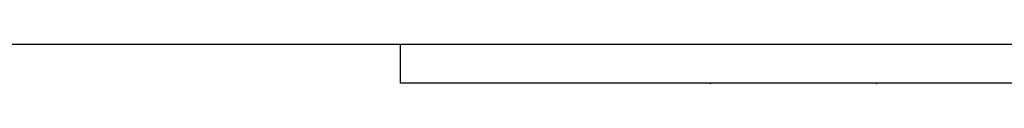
# Model space of a CAD drawing. Header units: inches. Extents: x 0.1 to 16.9, y 0.1 to 10.9.
# Tile 73 of 235: x 6.37049 to 6.47103, y 2.4531 to 2.45712. Entities that reach past the tile are written whole.
import ezdxf

# ---------------------------------------------------------------- set-up
doc = ezdxf.new("R2010")
doc.units = ezdxf.units.IN
doc.header["$MEASUREMENT"] = 0
doc.linetypes.add('PHANTOM', pattern=[0.5, 0.25, -0.05, 0.05, -0.05, 0.05, -0.05])

msp = doc.modelspace()

# ---------------------------------------------------------------- linework, layer by layer
at = {"color": 7, "linetype": 'Continuous', "lineweight": 25}
for p, q in [((6.63033, 2.45712), (6.36367, 2.45712)), ((6.40933, 2.45712), (6.40933, 2.45316)), ((6.497, 2.45316), (6.40933, 2.45316))]:
    msp.add_line(p, q, dxfattribs=at)
at = {"color": 7, "linetype": 'PHANTOM', "lineweight": 18}
for p, q in [((6.63033, 2.45712), (6.36367, 2.45712)), ((6.63033, 2.45712), (6.36367, 2.45712)), ((6.63033, 2.45712), (6.36367, 2.45712)), ((6.40933, 2.45712), (6.40933, 2.45316)), ((6.40933, 2.45712), (6.40933, 2.45316)), ((6.40933, 2.45712), (6.40933, 2.45316)), ((6.497, 2.45316), (6.40933, 2.45316)), ((6.497, 2.45316), (6.40933, 2.45316)), ((6.497, 2.45316), (6.40933, 2.45316))]:
    msp.add_line(p, q, dxfattribs=at)
at = {"color": 7, "linetype": 'Continuous', "lineweight": 25}
for centre, start, end in [((6.44112, 2.45297), 90, 135), ((6.45787, 2.45297), 45, 90)]:
    msp.add_arc(centre, 0.000184, start, end, dxfattribs=at)
at = {"color": 7, "linetype": 'PHANTOM', "lineweight": 18}
for centre, start, end in [((6.44112, 2.45297), 90, 135), ((6.44112, 2.45297), 90, 135), ((6.44112, 2.45297), 90, 135), ((6.45787, 2.45297), 45, 90), ((6.45787, 2.45297), 45, 90), ((6.45787, 2.45297), 45, 90)]:
    msp.add_arc(centre, 0.000184, start, end, dxfattribs=at)

doc.saveas('drawing.dxf')
